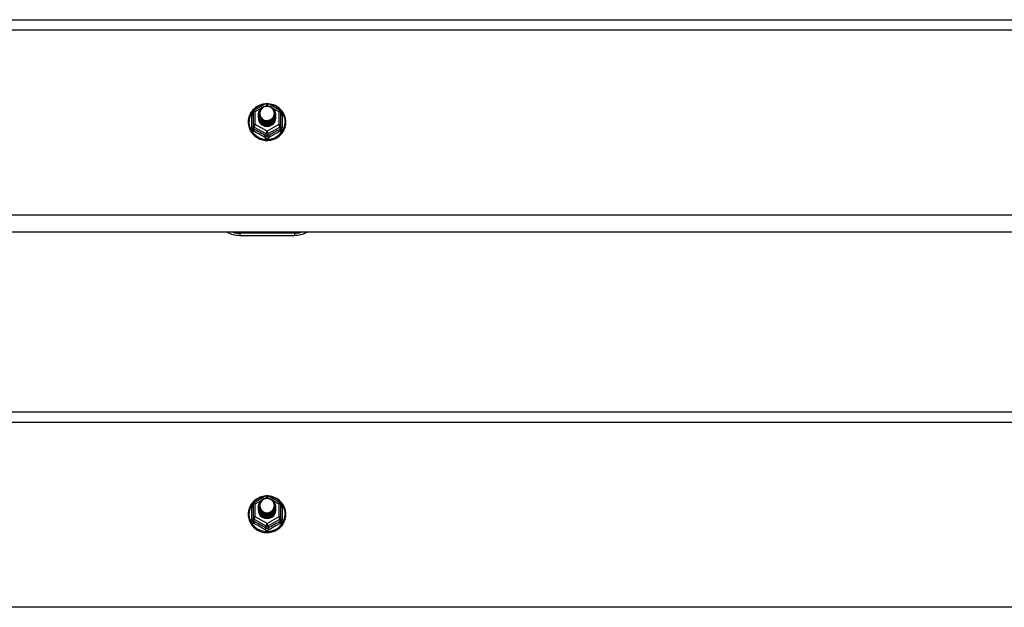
# Model space of a CAD drawing. Header units: inches. Extents: x 96 to 240, y 67 to 108.
# Tile 27 of 33: x 204 to 222, y 79 to 89. Entities that reach past the tile are written whole.
import ezdxf

# ---------------------------------------------------------------- set-up
doc = ezdxf.new("R2010")
doc.units = ezdxf.units.IN
doc.header["$MEASUREMENT"] = 0
doc.layers.add('Visible Edges(ANSI)', color=7, linetype='Continuous', lineweight=25)
doc.layers.add('Visible Tangent Edges(ANSI)', color=7, linetype='Continuous', lineweight=25)

msp = doc.modelspace()

# ---------------------------------------------------------------- linework, layer by layer
at = {"layer": 'Visible Edges(ANSI)'}
for p, q in [((168.974, 89.436), (238.608, 89.436)), ((208.374, 87.782), (208.588, 87.902)), ((208.627, 87.902), (208.841, 87.782)), ((208.354, 87.747), (208.354, 87.508)), ((208.862, 87.508), (208.862, 87.747)), ((208.454, 87.716), (208.454, 87.717)), ((208.454, 87.704), (208.454, 87.704)), ((208.454, 87.691), (208.454, 87.692)), ((208.454, 87.679), (208.454, 87.679)), ((208.454, 87.666), (208.454, 87.667)), ((208.454, 87.654), (208.454, 87.654)), ((208.454, 87.641), (208.454, 87.642)), ((208.761, 87.71), (208.761, 87.711)), ((208.761, 87.698), (208.761, 87.698)), ((208.761, 87.685), (208.761, 87.685)), ((208.761, 87.673), (208.761, 87.673)), ((208.761, 87.66), (208.761, 87.66)), ((208.761, 87.647), (208.761, 87.648)), ((208.354, 87.508), (208.354, 87.463)), ((208.59, 87.495), (208.588, 87.486)), ((208.862, 87.463), (208.862, 87.508)), ((238.608, 85.551), (168.974, 85.551)), ((208.108, 85.495), (209.108, 85.495)), ((168.974, 82.269), (238.608, 82.269)), ((208.374, 80.615), (208.588, 80.735)), ((208.627, 80.735), (208.841, 80.615)), ((208.354, 80.58), (208.354, 80.341)), ((208.454, 80.549), (208.454, 80.55)), ((208.454, 80.537), (208.454, 80.537)), ((208.454, 80.524), (208.454, 80.525)), ((208.761, 80.543), (208.761, 80.544)), ((208.761, 80.531), (208.761, 80.531)), ((208.761, 80.518), (208.761, 80.518)), ((208.862, 80.341), (208.862, 80.58)), ((208.354, 80.341), (208.354, 80.296)), ((208.454, 80.512), (208.454, 80.512)), ((208.454, 80.499), (208.454, 80.5)), ((208.454, 80.487), (208.454, 80.487)), ((208.454, 80.474), (208.454, 80.475)), ((208.761, 80.506), (208.761, 80.506)), ((208.761, 80.493), (208.761, 80.493)), ((208.761, 80.48), (208.761, 80.481)), ((208.862, 80.296), (208.862, 80.341)), ((208.59, 80.328), (208.588, 80.319))]:
    msp.add_line(p, q, dxfattribs=at)
at = {"layer": 'Visible Edges(ANSI)', "flags": 128}
for points in [[(208.582, 87.898), (208.557, 87.895), (208.532, 87.891), (208.508, 87.885), (208.485, 87.877), (208.462, 87.867), (208.439, 87.856), (208.418, 87.844), (208.398, 87.83), (208.378, 87.814), (208.36, 87.798), (208.344, 87.78), (208.328, 87.76), (208.314, 87.74), (208.302, 87.719), (208.291, 87.697), (208.282, 87.675), (208.274, 87.652), (208.269, 87.628), (208.265, 87.604), (208.263, 87.58), (208.263, 87.555), (208.264, 87.531), (208.268, 87.507), (208.273, 87.483), (208.28, 87.46), (208.288, 87.437), (208.299, 87.415), (208.311, 87.394), (208.324, 87.373), (208.339, 87.354), (208.356, 87.336), (208.373, 87.318), (208.392, 87.303), (208.412, 87.288), (208.433, 87.275), (208.455, 87.264), (208.478, 87.254), (208.502, 87.246), (208.526, 87.239), (208.55, 87.234), (208.575, 87.231), (208.6, 87.23), (208.625, 87.23), (208.649, 87.232), (208.674, 87.236), (208.698, 87.241), (208.722, 87.248), (208.745, 87.257), (208.768, 87.268), (208.79, 87.28), (208.81, 87.293), (208.83, 87.308), (208.849, 87.324), (208.866, 87.342), (208.882, 87.361), (208.896, 87.38), (208.909, 87.401), (208.921, 87.423), (208.93, 87.445), (208.938, 87.468), (208.945, 87.492), (208.949, 87.516), (208.952, 87.54), (208.953, 87.564)], [(208.475, 87.643), (208.459, 87.682), (208.454, 87.723), (208.462, 87.764), (208.482, 87.801), (208.512, 87.831), (208.55, 87.852), (208.592, 87.862), (208.636, 87.859), (208.677, 87.845), (208.713, 87.82), (208.74, 87.787), (208.757, 87.747), (208.761, 87.704), (208.753, 87.662), (208.733, 87.624), (208.703, 87.593), (208.666, 87.571), (208.623, 87.56), (208.579, 87.561), (208.538, 87.574), (208.502, 87.598), (208.475, 87.63), (208.459, 87.669), (208.454, 87.71)], [(208.492, 87.788), (208.491, 87.785), (208.489, 87.783), (208.488, 87.78), (208.487, 87.778), (208.486, 87.775), (208.485, 87.772), (208.484, 87.77), (208.483, 87.767), (208.482, 87.764), (208.482, 87.762), (208.481, 87.759), (208.48, 87.756), (208.48, 87.753), (208.479, 87.751), (208.479, 87.748), (208.479, 87.745), (208.478, 87.742), (208.478, 87.739), (208.478, 87.737), (208.478, 87.734), (208.478, 87.731), (208.478, 87.728), (208.478, 87.725), (208.478, 87.723)], [(208.478, 87.723), (208.478, 87.72), (208.478, 87.717), (208.478, 87.714), (208.478, 87.711), (208.478, 87.709), (208.478, 87.706), (208.478, 87.703), (208.479, 87.7), (208.479, 87.697), (208.479, 87.695), (208.48, 87.692), (208.481, 87.689), (208.481, 87.686), (208.482, 87.684), (208.483, 87.681), (208.483, 87.678), (208.484, 87.676), (208.485, 87.673), (208.486, 87.67), (208.487, 87.668), (208.488, 87.665), (208.49, 87.663), (208.491, 87.66), (208.492, 87.657)], [(208.494, 87.618), (208.516, 87.6), (208.543, 87.585), (208.571, 87.577), (208.601, 87.573), (208.631, 87.576), (208.66, 87.584), (208.686, 87.598), (208.71, 87.617), (208.728, 87.64), (208.742, 87.666), (208.75, 87.694), (208.752, 87.723), (208.747, 87.752), (208.736, 87.779), (208.72, 87.804), (208.699, 87.825), (208.674, 87.841), (208.645, 87.851), (208.616, 87.855), (208.586, 87.853), (208.557, 87.845), (208.531, 87.831), (208.509, 87.811), (208.492, 87.788)], [(208.953, 87.564), (208.951, 87.595), (208.947, 87.626), (208.939, 87.657), (208.929, 87.687), (208.916, 87.715), (208.9, 87.742), (208.881, 87.768), (208.86, 87.792), (208.837, 87.814), (208.812, 87.834), (208.786, 87.851), (208.757, 87.866), (208.728, 87.878), (208.697, 87.887), (208.666, 87.894), (208.634, 87.898)], [(208.454, 87.716), (208.454, 87.712), (208.454, 87.707), (208.455, 87.703), (208.455, 87.699), (208.456, 87.694), (208.457, 87.69), (208.458, 87.685), (208.459, 87.681), (208.46, 87.677), (208.461, 87.672), (208.463, 87.668), (208.464, 87.664), (208.466, 87.66), (208.468, 87.656), (208.47, 87.652), (208.472, 87.648), (208.474, 87.644), (208.477, 87.64), (208.479, 87.636), (208.482, 87.632), (208.485, 87.629), (208.488, 87.625), (208.491, 87.622), (208.494, 87.618)], [(208.454, 87.704), (208.455, 87.685), (208.459, 87.666), (208.466, 87.648), (208.475, 87.631), (208.486, 87.615), (208.499, 87.6), (208.514, 87.588), (208.531, 87.577), (208.549, 87.569), (208.568, 87.563), (208.588, 87.56), (208.608, 87.559), (208.628, 87.56), (208.647, 87.564), (208.666, 87.571), (208.684, 87.579), (208.701, 87.591), (208.716, 87.604), (208.729, 87.618), (208.741, 87.635), (208.75, 87.653), (208.756, 87.671), (208.76, 87.69), (208.761, 87.71)], [(208.761, 87.704), (208.761, 87.684), (208.757, 87.664), (208.751, 87.645), (208.743, 87.626), (208.732, 87.609), (208.718, 87.594), (208.703, 87.58), (208.686, 87.568), (208.668, 87.559), (208.648, 87.552), (208.628, 87.548), (208.608, 87.546), (208.587, 87.547), (208.567, 87.551), (208.547, 87.558), (208.529, 87.566), (208.512, 87.577), (208.497, 87.591), (208.484, 87.606), (208.473, 87.622), (208.464, 87.64), (208.458, 87.659), (208.455, 87.678), (208.454, 87.698)], [(208.454, 87.691), (208.455, 87.672), (208.459, 87.653), (208.466, 87.635), (208.475, 87.618), (208.486, 87.602), (208.499, 87.588), (208.514, 87.575), (208.531, 87.565), (208.549, 87.557), (208.568, 87.551), (208.588, 87.547), (208.608, 87.546), (208.628, 87.548), (208.647, 87.552), (208.666, 87.558), (208.684, 87.567), (208.701, 87.578), (208.716, 87.591), (208.729, 87.606), (208.741, 87.622), (208.75, 87.64), (208.756, 87.659), (208.76, 87.678), (208.761, 87.698)], [(208.761, 87.692), (208.761, 87.671), (208.757, 87.651), (208.751, 87.632), (208.743, 87.614), (208.732, 87.597), (208.718, 87.581), (208.703, 87.567), (208.686, 87.556), (208.668, 87.547), (208.648, 87.54), (208.628, 87.535), (208.608, 87.534), (208.587, 87.535), (208.567, 87.539), (208.547, 87.545), (208.529, 87.554), (208.512, 87.565), (208.497, 87.578), (208.484, 87.593), (208.473, 87.61), (208.464, 87.627), (208.458, 87.646), (208.455, 87.666), (208.454, 87.685)], [(208.454, 87.679), (208.455, 87.66), (208.459, 87.641), (208.466, 87.623), (208.475, 87.606), (208.486, 87.59), (208.499, 87.575), (208.514, 87.563), (208.531, 87.552), (208.549, 87.544), (208.568, 87.538), (208.588, 87.534), (208.608, 87.533), (208.628, 87.535), (208.647, 87.539), (208.666, 87.546), (208.684, 87.554), (208.701, 87.565), (208.716, 87.579), (208.729, 87.593), (208.741, 87.61), (208.75, 87.627), (208.756, 87.646), (208.76, 87.665), (208.761, 87.685)], [(208.761, 87.679), (208.761, 87.659), (208.757, 87.639), (208.751, 87.62), (208.743, 87.601), (208.732, 87.584), (208.718, 87.569), (208.703, 87.555), (208.686, 87.543), (208.668, 87.534), (208.648, 87.527), (208.628, 87.523), (208.608, 87.521), (208.587, 87.522), (208.567, 87.526), (208.547, 87.532), (208.529, 87.541), (208.512, 87.552), (208.497, 87.565), (208.484, 87.58), (208.473, 87.597), (208.464, 87.615), (208.458, 87.634), (208.455, 87.653), (208.454, 87.673)], [(208.454, 87.666), (208.455, 87.647), (208.459, 87.628), (208.466, 87.61), (208.475, 87.593), (208.486, 87.577), (208.499, 87.563), (208.514, 87.55), (208.531, 87.54), (208.549, 87.531), (208.568, 87.525), (208.588, 87.522), (208.608, 87.521), (208.628, 87.522), (208.647, 87.526), (208.666, 87.533), (208.684, 87.542), (208.701, 87.553), (208.716, 87.566), (208.729, 87.581), (208.741, 87.597), (208.75, 87.615), (208.756, 87.634), (208.76, 87.653), (208.761, 87.673)], [(208.761, 87.666), (208.761, 87.646), (208.757, 87.626), (208.751, 87.607), (208.743, 87.589), (208.732, 87.572), (208.718, 87.556), (208.703, 87.542), (208.686, 87.531), (208.668, 87.521), (208.648, 87.515), (208.628, 87.51), (208.608, 87.509), (208.587, 87.51), (208.567, 87.514), (208.547, 87.52), (208.529, 87.529), (208.512, 87.54), (208.497, 87.553), (208.484, 87.568), (208.473, 87.584), (208.464, 87.602), (208.458, 87.621), (208.455, 87.641), (208.454, 87.66)], [(208.454, 87.654), (208.455, 87.635), (208.459, 87.616), (208.466, 87.598), (208.475, 87.581), (208.486, 87.565), (208.499, 87.55), (208.514, 87.538), (208.531, 87.527), (208.549, 87.519), (208.568, 87.513), (208.588, 87.509), (208.608, 87.508), (208.628, 87.51), (208.647, 87.514), (208.666, 87.52), (208.684, 87.529), (208.701, 87.54), (208.716, 87.553), (208.729, 87.568), (208.741, 87.585), (208.75, 87.602), (208.756, 87.621), (208.76, 87.64), (208.761, 87.66)], [(208.761, 87.654), (208.761, 87.634), (208.757, 87.614), (208.751, 87.594), (208.743, 87.576), (208.732, 87.559), (208.718, 87.543), (208.703, 87.53), (208.686, 87.518), (208.668, 87.509), (208.648, 87.502), (208.628, 87.498), (208.608, 87.496), (208.587, 87.497), (208.567, 87.501), (208.547, 87.507), (208.529, 87.516), (208.512, 87.527), (208.497, 87.54), (208.484, 87.555), (208.473, 87.572), (208.464, 87.59), (208.458, 87.609), (208.455, 87.628), (208.454, 87.648)], [(208.454, 87.641), (208.455, 87.622), (208.459, 87.603), (208.466, 87.585), (208.475, 87.568), (208.486, 87.552), (208.499, 87.538), (208.514, 87.525), (208.531, 87.515), (208.549, 87.506), (208.568, 87.5), (208.588, 87.497), (208.608, 87.496), (208.628, 87.497), (208.647, 87.501), (208.666, 87.508), (208.684, 87.517), (208.701, 87.528), (208.716, 87.541), (208.729, 87.556), (208.741, 87.572), (208.75, 87.59), (208.756, 87.608), (208.76, 87.628), (208.761, 87.647)], [(208.588, 87.486), (208.58, 87.488), (208.572, 87.489), (208.564, 87.492), (208.556, 87.494), (208.549, 87.497), (208.541, 87.5), (208.534, 87.504), (208.527, 87.508), (208.52, 87.513), (208.513, 87.517), (208.507, 87.522), (208.501, 87.528), (208.496, 87.534), (208.49, 87.54), (208.485, 87.546), (208.48, 87.552), (208.476, 87.559), (208.472, 87.566), (208.469, 87.573), (208.466, 87.58), (208.463, 87.588), (208.461, 87.595), (208.459, 87.603), (208.457, 87.611)], [(208.492, 87.657), (208.491, 87.657), (208.491, 87.656), (208.49, 87.656), (208.489, 87.655), (208.489, 87.654), (208.488, 87.654), (208.487, 87.653), (208.486, 87.653), (208.486, 87.652), (208.485, 87.651), (208.484, 87.651), (208.484, 87.65), (208.483, 87.65), (208.482, 87.649), (208.481, 87.648), (208.481, 87.648), (208.48, 87.647), (208.479, 87.647), (208.479, 87.646), (208.478, 87.645), (208.477, 87.645), (208.476, 87.644), (208.476, 87.644), (208.475, 87.643)], [(208.582, 80.731), (208.557, 80.728), (208.532, 80.724), (208.508, 80.718), (208.485, 80.71), (208.462, 80.7), (208.439, 80.689), (208.418, 80.677), (208.398, 80.663), (208.378, 80.647), (208.36, 80.631), (208.344, 80.613), (208.328, 80.593), (208.314, 80.573), (208.302, 80.552), (208.291, 80.53), (208.282, 80.508), (208.274, 80.485), (208.269, 80.461), (208.265, 80.437), (208.263, 80.413), (208.263, 80.388), (208.264, 80.364), (208.268, 80.34), (208.273, 80.316), (208.28, 80.293), (208.288, 80.27), (208.299, 80.248), (208.311, 80.227), (208.324, 80.206), (208.339, 80.187), (208.356, 80.169), (208.373, 80.151), (208.392, 80.136), (208.412, 80.121), (208.433, 80.108), (208.455, 80.097), (208.478, 80.087), (208.502, 80.079), (208.526, 80.072), (208.55, 80.067), (208.575, 80.064), (208.6, 80.063), (208.625, 80.063), (208.649, 80.065), (208.674, 80.069), (208.698, 80.074), (208.722, 80.081), (208.745, 80.09), (208.768, 80.101), (208.79, 80.113), (208.81, 80.126), (208.83, 80.141), (208.849, 80.157), (208.866, 80.175), (208.882, 80.194), (208.896, 80.213), (208.909, 80.234), (208.921, 80.256), (208.93, 80.278), (208.938, 80.301), (208.945, 80.325), (208.949, 80.349), (208.952, 80.373), (208.953, 80.397)], [(208.953, 80.397), (208.951, 80.428), (208.947, 80.459), (208.939, 80.49), (208.929, 80.52), (208.916, 80.548), (208.9, 80.575), (208.881, 80.601), (208.86, 80.625), (208.837, 80.647), (208.812, 80.667), (208.786, 80.684), (208.757, 80.699), (208.728, 80.711), (208.697, 80.72), (208.666, 80.727), (208.634, 80.731)], [(208.475, 80.476), (208.459, 80.515), (208.454, 80.556), (208.462, 80.597), (208.482, 80.634), (208.512, 80.664), (208.55, 80.685), (208.592, 80.695), (208.636, 80.692), (208.677, 80.678), (208.713, 80.653), (208.74, 80.62), (208.757, 80.58), (208.761, 80.537), (208.753, 80.495), (208.733, 80.457), (208.703, 80.426), (208.666, 80.404), (208.623, 80.393), (208.579, 80.394), (208.538, 80.407), (208.502, 80.431), (208.475, 80.463), (208.459, 80.502), (208.454, 80.543)], [(208.454, 80.549), (208.454, 80.545), (208.454, 80.54), (208.455, 80.536), (208.455, 80.532), (208.456, 80.527), (208.457, 80.523), (208.458, 80.518), (208.459, 80.514), (208.46, 80.51), (208.461, 80.505), (208.463, 80.501), (208.464, 80.497), (208.466, 80.493), (208.468, 80.489), (208.47, 80.485), (208.472, 80.481), (208.474, 80.477), (208.477, 80.473), (208.479, 80.469), (208.482, 80.465), (208.485, 80.462), (208.488, 80.458), (208.491, 80.455), (208.494, 80.451)], [(208.454, 80.537), (208.455, 80.518), (208.459, 80.499), (208.466, 80.481), (208.475, 80.464), (208.486, 80.448), (208.499, 80.433), (208.514, 80.421), (208.531, 80.41), (208.549, 80.402), (208.568, 80.396), (208.588, 80.393), (208.608, 80.392), (208.628, 80.393), (208.647, 80.397), (208.666, 80.404), (208.684, 80.412), (208.701, 80.424), (208.716, 80.437), (208.729, 80.451), (208.741, 80.468), (208.75, 80.486), (208.756, 80.504), (208.76, 80.523), (208.761, 80.543)], [(208.761, 80.537), (208.761, 80.517), (208.757, 80.497), (208.751, 80.478), (208.743, 80.459), (208.732, 80.442), (208.718, 80.427), (208.703, 80.413), (208.686, 80.401), (208.668, 80.392), (208.648, 80.385), (208.628, 80.381), (208.608, 80.379), (208.587, 80.38), (208.567, 80.384), (208.547, 80.391), (208.529, 80.399), (208.512, 80.41), (208.497, 80.424), (208.484, 80.439), (208.473, 80.455), (208.464, 80.473), (208.458, 80.492), (208.455, 80.511), (208.454, 80.531)], [(208.454, 80.524), (208.455, 80.505), (208.459, 80.486), (208.466, 80.468), (208.475, 80.451), (208.486, 80.435), (208.499, 80.421), (208.514, 80.408), (208.531, 80.398), (208.549, 80.39), (208.568, 80.384), (208.588, 80.38), (208.608, 80.379), (208.628, 80.381), (208.647, 80.385), (208.666, 80.391), (208.684, 80.4), (208.701, 80.411), (208.716, 80.424), (208.729, 80.439), (208.741, 80.455), (208.75, 80.473), (208.756, 80.492), (208.76, 80.511), (208.761, 80.531)], [(208.761, 80.525), (208.761, 80.504), (208.757, 80.484), (208.751, 80.465), (208.743, 80.447), (208.732, 80.43), (208.718, 80.414), (208.703, 80.4), (208.686, 80.389), (208.668, 80.38), (208.648, 80.373), (208.628, 80.368), (208.608, 80.367), (208.587, 80.368), (208.567, 80.372), (208.547, 80.378), (208.529, 80.387), (208.512, 80.398), (208.497, 80.411), (208.484, 80.426), (208.473, 80.443), (208.464, 80.46), (208.458, 80.479), (208.455, 80.499), (208.454, 80.518)], [(208.454, 80.512), (208.455, 80.493), (208.459, 80.474), (208.466, 80.456), (208.475, 80.439), (208.486, 80.423), (208.499, 80.408), (208.514, 80.396), (208.531, 80.385), (208.549, 80.377), (208.568, 80.371), (208.588, 80.367), (208.608, 80.366), (208.628, 80.368), (208.647, 80.372), (208.666, 80.379), (208.684, 80.387), (208.701, 80.398), (208.716, 80.412), (208.729, 80.426), (208.741, 80.443), (208.75, 80.46), (208.756, 80.479), (208.76, 80.498), (208.761, 80.518)], [(208.492, 80.621), (208.491, 80.618), (208.489, 80.616), (208.488, 80.613), (208.487, 80.611), (208.486, 80.608), (208.485, 80.605), (208.484, 80.603), (208.483, 80.6), (208.482, 80.597), (208.482, 80.595), (208.481, 80.592), (208.48, 80.589), (208.48, 80.586), (208.479, 80.584), (208.479, 80.581), (208.479, 80.578), (208.478, 80.575), (208.478, 80.572), (208.478, 80.57), (208.478, 80.567), (208.478, 80.564), (208.478, 80.561), (208.478, 80.558), (208.478, 80.556)], [(208.478, 80.556), (208.478, 80.553), (208.478, 80.55), (208.478, 80.547), (208.478, 80.544), (208.478, 80.542), (208.478, 80.539), (208.478, 80.536), (208.479, 80.533), (208.479, 80.53), (208.479, 80.528), (208.48, 80.525), (208.481, 80.522), (208.481, 80.519), (208.482, 80.517), (208.483, 80.514), (208.483, 80.511), (208.484, 80.509), (208.485, 80.506), (208.486, 80.503), (208.487, 80.501), (208.488, 80.498), (208.49, 80.496), (208.491, 80.493), (208.492, 80.49)], [(208.494, 80.451), (208.516, 80.433), (208.543, 80.418), (208.571, 80.41), (208.601, 80.406), (208.631, 80.409), (208.66, 80.417), (208.686, 80.431), (208.71, 80.45), (208.728, 80.473), (208.742, 80.499), (208.75, 80.527), (208.752, 80.556), (208.747, 80.585), (208.736, 80.612), (208.72, 80.637), (208.699, 80.658), (208.674, 80.674), (208.645, 80.684), (208.616, 80.688), (208.586, 80.686), (208.557, 80.678), (208.531, 80.664), (208.509, 80.644), (208.492, 80.621)], [(208.761, 80.512), (208.761, 80.492), (208.757, 80.472), (208.751, 80.453), (208.743, 80.434), (208.732, 80.417), (208.718, 80.402), (208.703, 80.388), (208.686, 80.376), (208.668, 80.367), (208.648, 80.36), (208.628, 80.356), (208.608, 80.354), (208.587, 80.355), (208.567, 80.359), (208.547, 80.365), (208.529, 80.374), (208.512, 80.385), (208.497, 80.398), (208.484, 80.413), (208.473, 80.43), (208.464, 80.448), (208.458, 80.467), (208.455, 80.486), (208.454, 80.506)], [(208.454, 80.499), (208.455, 80.48), (208.459, 80.461), (208.466, 80.443), (208.475, 80.426), (208.486, 80.41), (208.499, 80.396), (208.514, 80.383), (208.531, 80.373), (208.549, 80.364), (208.568, 80.358), (208.588, 80.355), (208.608, 80.354), (208.628, 80.355), (208.647, 80.359), (208.666, 80.366), (208.684, 80.375), (208.701, 80.386), (208.716, 80.399), (208.729, 80.414), (208.741, 80.43), (208.75, 80.448), (208.756, 80.467), (208.76, 80.486), (208.761, 80.506)], [(208.761, 80.499), (208.761, 80.479), (208.757, 80.459), (208.751, 80.44), (208.743, 80.422), (208.732, 80.405), (208.718, 80.389), (208.703, 80.375), (208.686, 80.364), (208.668, 80.354), (208.648, 80.348), (208.628, 80.343), (208.608, 80.342), (208.587, 80.343), (208.567, 80.347), (208.547, 80.353), (208.529, 80.362), (208.512, 80.373), (208.497, 80.386), (208.484, 80.401), (208.473, 80.417), (208.464, 80.435), (208.458, 80.454), (208.455, 80.474), (208.454, 80.493)], [(208.454, 80.487), (208.455, 80.468), (208.459, 80.449), (208.466, 80.431), (208.475, 80.414), (208.486, 80.398), (208.499, 80.383), (208.514, 80.371), (208.531, 80.36), (208.549, 80.352), (208.568, 80.346), (208.588, 80.342), (208.608, 80.341), (208.628, 80.343), (208.647, 80.347), (208.666, 80.353), (208.684, 80.362), (208.701, 80.373), (208.716, 80.386), (208.729, 80.401), (208.741, 80.418), (208.75, 80.435), (208.756, 80.454), (208.76, 80.473), (208.761, 80.493)], [(208.761, 80.487), (208.761, 80.467), (208.757, 80.447), (208.751, 80.427), (208.743, 80.409), (208.732, 80.392), (208.718, 80.376), (208.703, 80.363), (208.686, 80.351), (208.668, 80.342), (208.648, 80.335), (208.628, 80.331), (208.608, 80.329), (208.587, 80.33), (208.567, 80.334), (208.547, 80.34), (208.529, 80.349), (208.512, 80.36), (208.497, 80.373), (208.484, 80.388), (208.473, 80.405), (208.464, 80.423), (208.458, 80.442), (208.455, 80.461), (208.454, 80.481)], [(208.454, 80.474), (208.455, 80.455), (208.459, 80.436), (208.466, 80.418), (208.475, 80.401), (208.486, 80.385), (208.499, 80.371), (208.514, 80.358), (208.531, 80.348), (208.549, 80.339), (208.568, 80.333), (208.588, 80.33), (208.608, 80.329), (208.628, 80.33), (208.647, 80.334), (208.666, 80.341), (208.684, 80.35), (208.701, 80.361), (208.716, 80.374), (208.729, 80.389), (208.741, 80.405), (208.75, 80.423), (208.756, 80.441), (208.76, 80.461), (208.761, 80.48)], [(208.588, 80.319), (208.58, 80.321), (208.572, 80.322), (208.564, 80.325), (208.556, 80.327), (208.549, 80.33), (208.541, 80.333), (208.534, 80.337), (208.527, 80.341), (208.52, 80.346), (208.513, 80.35), (208.507, 80.355), (208.501, 80.361), (208.496, 80.367), (208.49, 80.373), (208.485, 80.379), (208.48, 80.385), (208.476, 80.392), (208.472, 80.399), (208.469, 80.406), (208.466, 80.413), (208.463, 80.421), (208.461, 80.428), (208.459, 80.436), (208.457, 80.444)], [(208.492, 80.49), (208.491, 80.49), (208.491, 80.489), (208.49, 80.489), (208.489, 80.488), (208.489, 80.487), (208.488, 80.487), (208.487, 80.486), (208.486, 80.486), (208.486, 80.485), (208.485, 80.484), (208.484, 80.484), (208.484, 80.483), (208.483, 80.483), (208.482, 80.482), (208.481, 80.481), (208.481, 80.481), (208.48, 80.48), (208.479, 80.48), (208.479, 80.479), (208.478, 80.478), (208.477, 80.478), (208.476, 80.477), (208.476, 80.477), (208.475, 80.476)]]:
    msp.add_lwpolyline(points, dxfattribs=at)
at = {"layer": 'Visible Edges(ANSI)'}
for centre, radius, start, end in [((208.608, 87.867), 0.0394, 60.8255, 119.1745), ((208.393, 87.747), 0.0394, 119.1745, 180), ((208.822, 87.747), 0.0394, 0, 60.8255), ((208.108, 85.995), 0.5, 242.5014, 270), ((209.108, 85.995), 0.5, 270, 297.4986), ((208.608, 80.7), 0.0394, 60.8255, 119.1745), ((208.393, 80.58), 0.0394, 119.1745, 180), ((208.822, 80.58), 0.0394, 0, 60.8255)]:
    msp.add_arc(centre, radius, start, end, dxfattribs=at)
for centre, major_axis, start_param, end_param in [((208.608, 87.723), (0.134, 0), 3.671471, 8.899926), ((208.608, 87.638), (-0.158, 0), 6.032414, 9.675269), ((208.608, 87.718), (0.154, 0), 3.669461, 3.875388), ((208.608, 80.556), (0.134, 0), 3.671471, 8.899926), ((208.608, 80.471), (-0.158, 0), 6.032414, 9.675269), ((208.608, 80.551), (0.154, 0), 3.669461, 3.875388)]:
    msp.add_ellipse(centre, major_axis=major_axis, ratio=0.966998, start_param=start_param, end_param=end_param, dxfattribs=at)
at = {"layer": 'Visible Tangent Edges(ANSI)'}
for p, q in [((168.974, 89.25), (238.608, 89.25)), ((208.393, 87.757), (208.491, 87.812)), ((208.393, 87.518), (208.393, 87.757)), ((208.576, 87.859), (208.608, 87.877)), ((208.608, 87.877), (208.642, 87.858)), ((208.717, 87.816), (208.822, 87.757)), ((208.822, 87.757), (208.822, 87.518)), ((208.329, 87.46), (208.329, 87.687)), ((208.886, 87.687), (208.886, 87.46)), ((208.373, 87.475), (208.588, 87.355)), ((208.373, 87.43), (208.373, 87.475)), ((208.608, 87.398), (208.393, 87.518)), ((208.822, 87.518), (208.608, 87.398)), ((208.627, 87.355), (208.842, 87.475)), ((208.842, 87.475), (208.842, 87.43)), ((208.588, 87.355), (208.588, 87.31)), ((208.627, 87.31), (208.627, 87.355)), ((238.608, 85.865), (168.974, 85.865)), ((209.108, 85.534), (208.108, 85.534)), ((208.108, 85.534), (208.108, 85.495)), ((209.108, 85.534), (209.108, 85.495)), ((168.974, 82.083), (238.608, 82.083)), ((208.576, 80.692), (208.608, 80.71)), ((208.608, 80.71), (208.642, 80.691)), ((208.329, 80.293), (208.329, 80.52)), ((208.393, 80.59), (208.491, 80.645)), ((208.393, 80.351), (208.393, 80.59)), ((208.717, 80.649), (208.822, 80.59)), ((208.822, 80.59), (208.822, 80.351)), ((208.886, 80.52), (208.886, 80.293)), ((208.608, 80.231), (208.393, 80.351)), ((208.822, 80.351), (208.608, 80.231)), ((208.373, 80.308), (208.588, 80.188)), ((208.373, 80.263), (208.373, 80.308)), ((208.588, 80.188), (208.588, 80.143)), ((208.627, 80.188), (208.842, 80.308)), ((208.627, 80.143), (208.627, 80.188)), ((208.842, 80.308), (208.842, 80.263)), ((238.608, 78.698), (168.974, 78.698))]:
    msp.add_line(p, q, dxfattribs=at)
at = {"layer": 'Visible Tangent Edges(ANSI)', "flags": 128}
for points in [[(208.354, 87.74), (208.352, 87.738), (208.35, 87.736), (208.348, 87.734), (208.347, 87.732), (208.345, 87.73), (208.343, 87.728), (208.342, 87.726), (208.341, 87.724), (208.339, 87.722), (208.338, 87.72), (208.337, 87.718), (208.336, 87.715), (208.335, 87.713), (208.334, 87.711), (208.333, 87.708), (208.332, 87.706), (208.332, 87.704), (208.331, 87.701), (208.331, 87.699), (208.33, 87.697), (208.33, 87.694), (208.33, 87.692), (208.33, 87.69), (208.329, 87.687)], [(208.886, 87.687), (208.886, 87.69), (208.886, 87.692), (208.885, 87.694), (208.885, 87.697), (208.885, 87.699), (208.884, 87.701), (208.884, 87.704), (208.883, 87.706), (208.882, 87.708), (208.881, 87.711), (208.881, 87.713), (208.88, 87.715), (208.878, 87.718), (208.877, 87.72), (208.876, 87.722), (208.875, 87.724), (208.873, 87.726), (208.872, 87.728), (208.87, 87.73), (208.869, 87.732), (208.867, 87.734), (208.865, 87.736), (208.863, 87.738), (208.862, 87.74)], [(208.329, 87.46), (208.33, 87.457), (208.33, 87.454), (208.33, 87.45), (208.331, 87.447), (208.331, 87.444), (208.332, 87.441), (208.333, 87.438), (208.334, 87.435), (208.335, 87.432), (208.336, 87.429), (208.338, 87.426), (208.34, 87.423), (208.341, 87.42), (208.343, 87.418), (208.345, 87.415), (208.347, 87.413), (208.349, 87.41), (208.351, 87.408), (208.354, 87.406), (208.356, 87.404), (208.359, 87.402), (208.361, 87.401), (208.364, 87.399), (208.367, 87.398)], [(208.373, 87.43), (208.372, 87.431), (208.371, 87.431), (208.369, 87.432), (208.368, 87.433), (208.367, 87.434), (208.365, 87.435), (208.364, 87.436), (208.363, 87.438), (208.362, 87.439), (208.361, 87.44), (208.36, 87.442), (208.359, 87.443), (208.358, 87.444), (208.357, 87.446), (208.357, 87.448), (208.356, 87.449), (208.356, 87.451), (208.355, 87.452), (208.355, 87.454), (208.354, 87.456), (208.354, 87.458), (208.354, 87.459), (208.354, 87.461), (208.354, 87.463)], [(208.862, 87.463), (208.862, 87.461), (208.861, 87.459), (208.861, 87.458), (208.861, 87.456), (208.861, 87.454), (208.86, 87.452), (208.86, 87.451), (208.859, 87.449), (208.859, 87.448), (208.858, 87.446), (208.857, 87.444), (208.856, 87.443), (208.855, 87.442), (208.854, 87.44), (208.853, 87.439), (208.852, 87.438), (208.851, 87.436), (208.85, 87.435), (208.849, 87.434), (208.847, 87.433), (208.846, 87.432), (208.845, 87.431), (208.843, 87.431), (208.842, 87.43)], [(208.848, 87.398), (208.851, 87.399), (208.854, 87.401), (208.857, 87.402), (208.859, 87.404), (208.862, 87.406), (208.864, 87.408), (208.866, 87.41), (208.868, 87.413), (208.87, 87.415), (208.872, 87.418), (208.874, 87.42), (208.876, 87.423), (208.877, 87.426), (208.879, 87.429), (208.88, 87.432), (208.881, 87.435), (208.882, 87.438), (208.883, 87.441), (208.884, 87.444), (208.885, 87.447), (208.885, 87.45), (208.886, 87.454), (208.886, 87.457), (208.886, 87.46)], [(208.57, 87.284), (208.573, 87.282), (208.576, 87.281), (208.579, 87.279), (208.582, 87.278), (208.585, 87.277), (208.588, 87.276), (208.591, 87.275), (208.595, 87.275), (208.598, 87.274), (208.601, 87.274), (208.604, 87.273), (208.608, 87.273), (208.611, 87.273), (208.614, 87.274), (208.617, 87.274), (208.621, 87.275), (208.624, 87.275), (208.627, 87.276), (208.63, 87.277), (208.633, 87.278), (208.636, 87.279), (208.639, 87.281), (208.642, 87.282), (208.645, 87.284)], [(208.627, 87.31), (208.626, 87.309), (208.624, 87.308), (208.623, 87.308), (208.621, 87.307), (208.62, 87.306), (208.618, 87.306), (208.616, 87.305), (208.615, 87.305), (208.613, 87.305), (208.611, 87.304), (208.609, 87.304), (208.608, 87.304), (208.606, 87.304), (208.604, 87.304), (208.603, 87.305), (208.601, 87.305), (208.599, 87.305), (208.597, 87.306), (208.596, 87.306), (208.594, 87.307), (208.593, 87.308), (208.591, 87.308), (208.589, 87.309), (208.588, 87.31)], [(208.354, 80.573), (208.352, 80.571), (208.35, 80.569), (208.348, 80.567), (208.347, 80.565), (208.345, 80.563), (208.343, 80.561), (208.342, 80.559), (208.341, 80.557), (208.339, 80.555), (208.338, 80.553), (208.337, 80.551), (208.336, 80.548), (208.335, 80.546), (208.334, 80.544), (208.333, 80.541), (208.332, 80.539), (208.332, 80.537), (208.331, 80.534), (208.331, 80.532), (208.33, 80.53), (208.33, 80.527), (208.33, 80.525), (208.33, 80.523), (208.329, 80.52)], [(208.886, 80.52), (208.886, 80.523), (208.886, 80.525), (208.885, 80.527), (208.885, 80.53), (208.885, 80.532), (208.884, 80.534), (208.884, 80.537), (208.883, 80.539), (208.882, 80.541), (208.881, 80.544), (208.881, 80.546), (208.88, 80.548), (208.878, 80.551), (208.877, 80.553), (208.876, 80.555), (208.875, 80.557), (208.873, 80.559), (208.872, 80.561), (208.87, 80.563), (208.869, 80.565), (208.867, 80.567), (208.865, 80.569), (208.863, 80.571), (208.862, 80.573)], [(208.329, 80.293), (208.33, 80.29), (208.33, 80.287), (208.33, 80.283), (208.331, 80.28), (208.331, 80.277), (208.332, 80.274), (208.333, 80.271), (208.334, 80.268), (208.335, 80.265), (208.336, 80.262), (208.338, 80.259), (208.34, 80.256), (208.341, 80.253), (208.343, 80.251), (208.345, 80.248), (208.347, 80.246), (208.349, 80.243), (208.351, 80.241), (208.354, 80.239), (208.356, 80.237), (208.359, 80.235), (208.361, 80.234), (208.364, 80.232), (208.367, 80.231)], [(208.373, 80.263), (208.372, 80.264), (208.371, 80.264), (208.369, 80.265), (208.368, 80.266), (208.367, 80.267), (208.365, 80.268), (208.364, 80.269), (208.363, 80.271), (208.362, 80.272), (208.361, 80.273), (208.36, 80.275), (208.359, 80.276), (208.358, 80.277), (208.357, 80.279), (208.357, 80.281), (208.356, 80.282), (208.356, 80.284), (208.355, 80.285), (208.355, 80.287), (208.354, 80.289), (208.354, 80.291), (208.354, 80.292), (208.354, 80.294), (208.354, 80.296)], [(208.862, 80.296), (208.862, 80.294), (208.861, 80.292), (208.861, 80.291), (208.861, 80.289), (208.861, 80.287), (208.86, 80.285), (208.86, 80.284), (208.859, 80.282), (208.859, 80.281), (208.858, 80.279), (208.857, 80.277), (208.856, 80.276), (208.855, 80.275), (208.854, 80.273), (208.853, 80.272), (208.852, 80.271), (208.851, 80.269), (208.85, 80.268), (208.849, 80.267), (208.847, 80.266), (208.846, 80.265), (208.845, 80.264), (208.843, 80.264), (208.842, 80.263)], [(208.848, 80.231), (208.851, 80.232), (208.854, 80.234), (208.857, 80.235), (208.859, 80.237), (208.862, 80.239), (208.864, 80.241), (208.866, 80.243), (208.868, 80.246), (208.87, 80.248), (208.872, 80.251), (208.874, 80.253), (208.876, 80.256), (208.877, 80.259), (208.879, 80.262), (208.88, 80.265), (208.881, 80.268), (208.882, 80.271), (208.883, 80.274), (208.884, 80.277), (208.885, 80.28), (208.885, 80.283), (208.886, 80.287), (208.886, 80.29), (208.886, 80.293)], [(208.57, 80.117), (208.573, 80.115), (208.576, 80.114), (208.579, 80.112), (208.582, 80.111), (208.585, 80.11), (208.588, 80.109), (208.591, 80.108), (208.595, 80.108), (208.598, 80.107), (208.601, 80.107), (208.604, 80.106), (208.608, 80.106), (208.611, 80.106), (208.614, 80.107), (208.617, 80.107), (208.621, 80.108), (208.624, 80.108), (208.627, 80.109), (208.63, 80.11), (208.633, 80.111), (208.636, 80.112), (208.639, 80.114), (208.642, 80.115), (208.645, 80.117)], [(208.627, 80.143), (208.626, 80.142), (208.624, 80.141), (208.623, 80.141), (208.621, 80.14), (208.62, 80.139), (208.618, 80.139), (208.616, 80.138), (208.615, 80.138), (208.613, 80.138), (208.611, 80.137), (208.609, 80.137), (208.608, 80.137), (208.606, 80.137), (208.604, 80.137), (208.603, 80.138), (208.601, 80.138), (208.599, 80.138), (208.597, 80.139), (208.596, 80.139), (208.594, 80.14), (208.593, 80.141), (208.591, 80.141), (208.589, 80.142), (208.588, 80.143)]]:
    msp.add_lwpolyline(points, dxfattribs=at)
at = {"layer": 'Visible Tangent Edges(ANSI)'}
for centre, start, end in [((208.108, 86.003), 254.5326, 270), ((209.108, 86.003), 270, 285.4674)]:
    msp.add_arc(centre, 0.469, start, end, dxfattribs=at)
for centre, major_axis, ratio, start_param, end_param in [((208.608, 87.867), (-0.0192, 0.0344), 0.127392, 4.936728, 6.283185), ((208.608, 87.867), (0.0192, 0.0344), 0.127392, 0, 1.346458), ((208.608, 87.57), (0.331, 0), 0.966998, 1.708073, 7.716705), ((208.393, 87.747), (-0.0394, 0), 0.254784, 4.712389, 6.283185), ((208.393, 87.747), (-0.0192, 0.0344), 0.127392, 4.936728, 6.283185), ((208.822, 87.747), (0.0192, 0.0344), 0.127392, 0, 1.346458), ((208.822, 87.747), (0.0394, 0), 0.254784, 0, 1.570796), ((208.314, 87.703), (0.0394, 0), 0.420933, 5.107073, 6.283185), ((208.901, 87.703), (-0.0394, 0), 0.420933, 0, 1.176113), ((208.314, 87.463), (0.0394, 0), 0.080687, 5.107073, 6.283185), ((208.393, 87.508), (-0.0394, 0), 0.254784, 4.712389, 6.283185), ((208.393, 87.508), (-0.0394, 0), 0.966998, 0, 1.047198), ((208.354, 87.397), (0.0178, 0.0351), 0.295528, 4.874003, 6.050115), ((208.469, 87.173), (0.573, -0.342), 0.220649, 1.524932, 1.878631), ((208.393, 87.508), (-0.0192, -0.0344), 0.127392, 4.48805, 6.058847), ((208.481, 87.194), (-0.605, 0.361), 0.220649, 4.666525, 5.020223), ((208.608, 87.388), (-0.0192, -0.0344), 0.127392, 4.48805, 6.058847), ((208.608, 87.388), (0.0192, -0.0344), 0.127392, 0.224339, 1.795135), ((208.735, 87.194), (-0.605, -0.361), 0.220649, 4.404555, 4.758253), ((208.747, 87.173), (0.573, 0.342), 0.220649, 1.262962, 1.61666), ((208.822, 87.508), (0.0394, 0), 0.254784, 0, 1.570796), ((208.822, 87.508), (0.0192, -0.0344), 0.127392, 0.224339, 1.795135), ((208.862, 87.397), (-0.0178, 0.0351), 0.295528, 0.23307, 1.409183), ((208.822, 87.508), (0.0394, 0), 0.966998, 5.235988, 6.283185), ((208.901, 87.463), (-0.0394, 0), 0.080687, 0, 1.176113), ((208.568, 87.277), (0.0205, 0.0336), 0.044718, 0.222707, 1.398819), ((208.608, 87.388), (0.0394, 0), 0.966998, 4.18879, 5.235988), ((208.647, 87.277), (-0.0205, 0.0336), 0.044718, 4.884366, 6.060479), ((208.608, 80.403), (0.331, 0), 0.966998, 1.708073, 7.716705), ((208.608, 80.7), (-0.0192, 0.0344), 0.127392, 4.936728, 6.283185), ((208.608, 80.7), (0.0192, 0.0344), 0.127392, 0, 1.346458), ((208.314, 80.536), (0.0394, 0), 0.420933, 5.107073, 6.283185), ((208.393, 80.58), (-0.0394, 0), 0.254784, 4.712389, 6.283185), ((208.393, 80.58), (-0.0192, 0.0344), 0.127392, 4.936728, 6.283185), ((208.822, 80.58), (0.0192, 0.0344), 0.127392, 0, 1.346458), ((208.822, 80.58), (0.0394, 0), 0.254784, 0, 1.570796), ((208.901, 80.536), (-0.0394, 0), 0.420933, 0, 1.176113), ((208.393, 80.341), (-0.0394, 0), 0.254784, 4.712389, 6.283185), ((208.393, 80.341), (-0.0394, 0), 0.966998, 0, 1.047198), ((208.393, 80.341), (-0.0192, -0.0344), 0.127392, 4.48805, 6.058847), ((208.822, 80.341), (0.0394, 0), 0.254784, 0, 1.570796), ((208.822, 80.341), (0.0192, -0.0344), 0.127392, 0.224339, 1.795135), ((208.822, 80.341), (0.0394, 0), 0.966998, 5.235988, 6.283185), ((208.314, 80.296), (0.0394, 0), 0.080687, 5.107073, 6.283185), ((208.354, 80.23), (0.0178, 0.0351), 0.295528, 4.874003, 6.050115), ((208.469, 80.006), (0.573, -0.342), 0.220649, 1.524932, 1.878631), ((208.481, 80.027), (-0.605, 0.361), 0.220649, 4.666525, 5.020223), ((208.608, 80.221), (-0.0192, -0.0344), 0.127392, 4.48805, 6.058847), ((208.608, 80.221), (0.0394, 0), 0.966998, 4.18879, 5.235988), ((208.608, 80.221), (0.0192, -0.0344), 0.127392, 0.224339, 1.795135), ((208.735, 80.027), (-0.605, -0.361), 0.220649, 4.404555, 4.758253), ((208.747, 80.006), (0.573, 0.342), 0.220649, 1.262962, 1.61666), ((208.862, 80.23), (-0.0178, 0.0351), 0.295528, 0.23307, 1.409183), ((208.901, 80.296), (-0.0394, 0), 0.080687, 0, 1.176113), ((208.568, 80.11), (0.0205, 0.0336), 0.044718, 0.222707, 1.398819), ((208.647, 80.11), (-0.0205, 0.0336), 0.044718, 4.884366, 6.060479)]:
    msp.add_ellipse(centre, major_axis=major_axis, ratio=ratio, start_param=start_param, end_param=end_param, dxfattribs=at)

doc.saveas('drawing.dxf')
